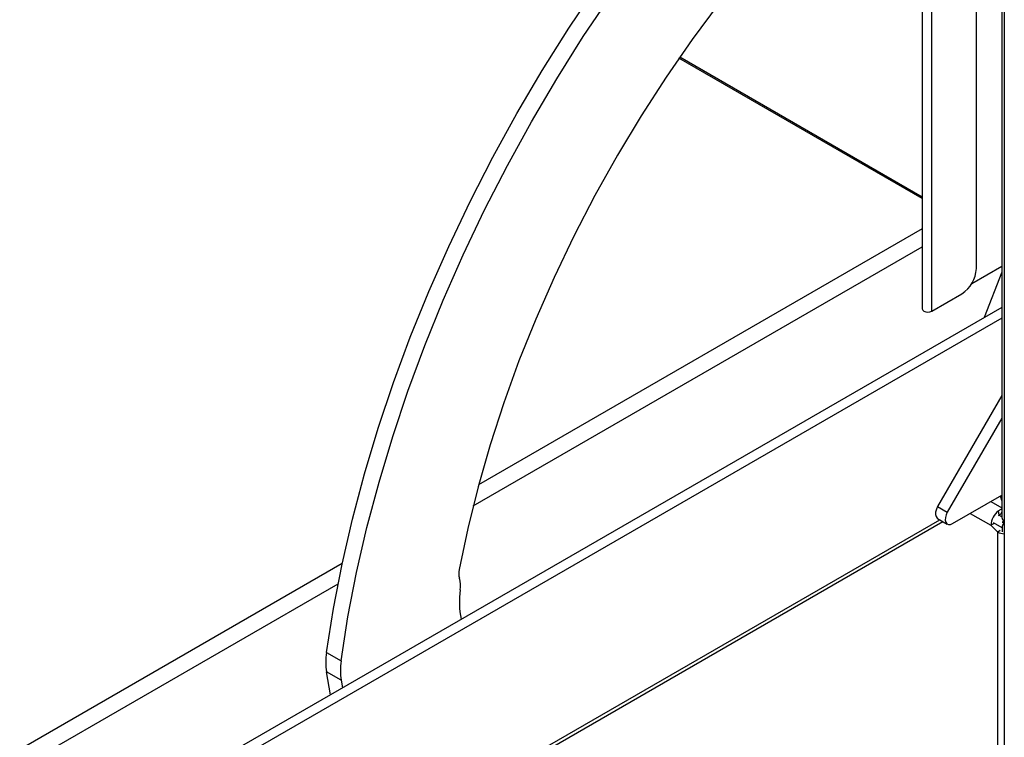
# Paper-space layout 'Specification Drawing' of a CAD drawing. Header units: millimetres. Extents: x 0 to 420, y 0 to 297.
# Tile 4 of 36: x 66 to 82, y 62 to 73. Entities that reach past the tile are written whole.
import ezdxf

# ---------------------------------------------------------------- set-up
doc = ezdxf.new("R2010")
doc.units = ezdxf.units.MM

psp = doc.layouts.new('Specification Drawing')

# ---------------------------------------------------------------- linework, layer by layer
at = {"color": 7, "linetype": 'Continuous', "lineweight": 25}
for p, q in [((81.833, 103.4435), (81.833, 65.2878)), ((81.8745, 103.2309), (81.8745, 37.7931)), ((81.4222, 69.3202), (81.4222, 77.6703)), ((80.5473, 77.0184), (80.5473, 68.6671)), ((81.3471, 69.0776), (81.833, 69.3581)), ((81.833, 69.2612), (81.5482, 68.5273)), ((80.6994, 68.6307), (81.1865, 68.9119)), ((81.833, 68.6917), (50.9481, 50.8622)), ((81.833, 67.2615), (80.795, 65.4637)), ((81.833, 66.8986), (80.9521, 65.373)), ((81.0355, 65.1887), (81.833, 65.6491)), ((81.833, 65.5618), (81.8127, 65.6374)), ((80.795, 65.4637), (80.9521, 65.373)), ((81.7887, 65.3264), (81.7804, 65.3936)), ((81.8242, 65.3519), (81.833, 65.3745)), ((81.832, 65.3591), (81.833, 65.3617)), ((50.828, 47.8717), (80.8816, 65.2212)), ((80.795, 65.2712), (80.9521, 65.1805)), ((81.7786, 65.3183), (81.7887, 65.3264)), ((81.833, 65.2987), (81.787, 65.3252)), ((81.8461, 65.2153), (81.8737, 65.2311)), ((81.8461, 65.2153), (81.8745, 65.1989)), ((81.8461, 65.2153), (81.8461, 65.1994)), ((81.6969, 65.1835), (81.6576, 65.1608)), ((81.6576, 65.1608), (81.7676, 65.052)), ((81.8069, 65.0746), (81.7676, 65.052)), ((81.7676, 37.9156), (81.7676, 65.052)), ((81.8383, 65.12), (81.8383, 65.0565)), ((70.9008, 63.099), (71.1365, 62.963)), ((71.1369, 62.6508), (70.9012, 62.7868)), ((70.9632, 62.4167), (70.9012, 62.7868)), ((71.1369, 62.6508), (71.1574, 62.5288))]:
    psp.add_line(p, q, dxfattribs=at)
at = {"color": 8, "linetype": 'Continuous', "lineweight": 25}
for p, q in [((80.6994, 68.6307), (80.6994, 77.1386)), ((80.5473, 70.4535), (76.6075, 72.7278)), ((80.5473, 70.4765), (76.6189, 72.7442)), ((80.5473, 69.9645), (73.3636, 65.8175)), ((73.2753, 65.4762), (80.5473, 69.6742)), ((81.833, 68.5161), (51.0556, 50.7487)), ((81.657, 65.5475), (81.833, 65.4459)), ((50.8662, 47.9538), (80.8295, 65.2513)), ((81.3223, 65.3544), (81.6576, 65.1608)), ((81.8383, 65.12), (81.6969, 65.2016)), ((71.1544, 64.5422), (51.9196, 53.4382)), ((51.9903, 53.1887), (71.0872, 64.2131))]:
    psp.add_line(p, q, dxfattribs=at)
at = {"color": 7, "linetype": 'Continuous', "lineweight": 25, "flags": 128}
for points in [[(70.9008, 63.099), (71.0127, 63.8117), (71.1526, 64.5333), (71.3201, 65.262), (71.515, 65.9958), (71.7366, 66.7331), (71.9844, 67.4719), (72.2579, 68.2103), (72.5562, 68.9465), (72.8787, 69.6786), (73.2245, 70.4048), (73.5928, 71.1233), (73.9827, 71.8322), (74.393, 72.5297), (74.8229, 73.2142), (75.2712, 73.8837)], [(71.1365, 62.963), (71.2484, 63.6757), (71.3883, 64.3972), (71.5558, 65.1259), (71.7507, 65.8598), (71.9723, 66.597), (72.2201, 67.3358), (72.4936, 68.0742), (72.7919, 68.8104), (73.1144, 69.5425), (73.4602, 70.2688), (73.8285, 70.9872), (74.2184, 71.6961), (74.6287, 72.3937), (75.0586, 73.0781), (75.5069, 73.7477)], [(77.2581, 73.6204), (76.8197, 73.0291), (76.3981, 72.4202), (75.9946, 71.7955), (75.6102, 71.1569), (75.2463, 70.5063), (74.904, 69.8456), (74.5842, 69.177), (74.2879, 68.5024), (74.0161, 67.8238), (73.7695, 67.1434), (73.5488, 66.4631), (73.3549, 65.785), (73.1882, 65.1112), (73.0493, 64.4437)], [(80.5473, 68.6671), (80.554, 68.6474), (80.5734, 68.6307), (80.6023, 68.6196), (80.6364, 68.6157), (80.6705, 68.6196), (80.6994, 68.6307)], [(80.795, 65.4637), (80.7744, 65.4197), (80.7627, 65.3754), (80.7611, 65.3345), (80.7695, 65.3006), (80.7872, 65.2766), (80.795, 65.2712)], [(80.9521, 65.373), (80.9315, 65.329), (80.9199, 65.2847), (80.9182, 65.2438), (80.9266, 65.2099), (80.9444, 65.1859), (80.97, 65.1739), (81.0013, 65.1749), (81.0355, 65.1887)]]:
    psp.add_lwpolyline(points, dxfattribs=at)
at = {"color": 7, "linetype": 'Continuous', "lineweight": 25}
for centre, radius, start, end in [((80.9105, 69.3435), 0.5123, 302.60548, 357.39452), ((81.9692, 65.1452), 0.312, 127.2302, 177.13423), ((81.8193, 65.3649), 0.0139, 290.44818, 335.24751), ((81.909, 65.2995), 0.0769, 188.69584, 242.62879), ((81.8855, 65.271), 0.2487, 241.7005, 267.47667), ((81.9744, 65.1135), 0.1363, 145.6781, 177.27719), ((73.3413, 64.38), 0.2989, 167.69685, 195.08781), ((72.606, 64.1767), 0.464, 352.07679, 15.68532), ((74.4968, 63.9187), 1.4443, 172.27683, 191.17971), ((71.9308, 62.9443), 1.0415, 171.45374, 188.69402), ((72.1665, 62.8082), 1.0415, 171.45374, 188.69402)]:
    psp.add_arc(centre, radius, start, end, dxfattribs=at)
for points, knots in [([(81.7804, 65.3936), (81.7964, 65.4047), (81.8169, 65.4189), (81.8301, 65.4234), (81.833, 65.4243)], [0, 0, 0, 0, 0.7830872, 1, 1, 1, 1]), ([(81.7887, 65.3264), (81.7929, 65.3295), (81.8014, 65.3357), (81.8155, 65.3454), (81.8207, 65.3493), (81.8242, 65.3519)], [0, 0, 0, 0, 0.2465802, 0.494833, 1, 1, 1, 1])]:
    psp.add_open_spline(points, degree=3, knots=knots, dxfattribs=at)

doc.saveas('drawing.dxf')
